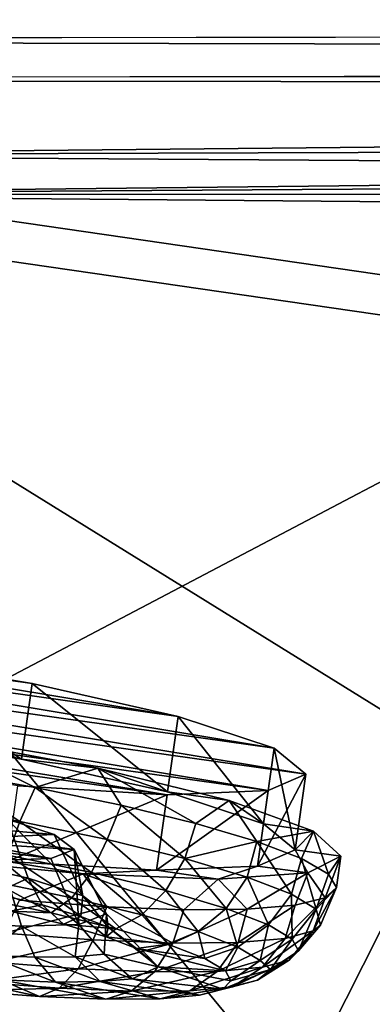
# Model space of a CAD drawing. Header units: metres. Extents: x -1651 to 0, y -1070 to 0.
# Tile 50 of 113: x -1030 to -1007, y -109 to -45. Entities that reach past the tile are written whole.
import ezdxf

# ---------------------------------------------------------------- set-up
doc = ezdxf.new("R2010")
doc.units = ezdxf.units.M

msp = doc.modelspace()

# ---------------------------------------------------------------- linework, layer by layer
at = {"layer": 'None'}
for points in [[(-1208.617432, -44.136024), (-1134.583252, -48.452602), (0, 0)], [(0, 0), (-1134.583252, -48.452602), (-423.802948, -47.347477)], [(-1134.234009, -45.864342, -3), (-1208.450439, -41.532547, -3), (-3, -3, -3)], [(-422.772034, -44.999176, -3), (-1134.234009, -45.864342, -3), (-3, -3, -3)], [(-422.772034, -44.999176, -3), (-452.166077, -47.425011, -3), (-1134.234009, -45.864342, -3)], [(-452.166077, -47.425011, -3), (-1060.271729, -53.377277, -3), (-1134.234009, -45.864342, -3)], [(-1134.583252, -48.452602), (-447.228119, -49.1884), (-423.802948, -47.347477)], [(-452.166077, -47.425011, -3), (-481.384247, -51.449856, -3), (-1060.271729, -53.377277, -3)], [(-1134.583252, -48.452602), (-1060.802246, -55.93948), (-447.228119, -49.1884)], [(-1060.802246, -55.93948), (-470.554016, -52.022148), (-447.228119, -49.1884)], [(-481.384247, -51.449856, -3), (-510.341522, -57.051674, -3), (-1060.271729, -53.377277, -3)], [(-1060.802246, -55.93948), (-493.738586, -55.843609), (-470.554016, -52.022148)], [(-1060.271729, -53.377277, -3), (-986.700134, -64.05751, -3), (-1072.084839, -108.994781, -406)], [(-1060.271729, -53.377277, -3), (-510.341522, -57.051674, -3), (-986.700134, -64.05751, -3)], [(-1060.802246, -55.93948), (-1078.394653, -107.219131, -377.175201), (-1010.869019, -116.475372, -377.175201)], [(-516.740051, -60.645893), (-493.738586, -55.843609), (-1060.802246, -55.93948)], [(-987.410156, -66.582886), (-516.740051, -60.645893), (-1060.802246, -55.93948)], [(-987.410156, -66.582886), (-1060.802246, -55.93948), (-943.775452, -128.46904, -377.175201)], [(-943.775452, -128.46904, -377.175201), (-1060.802246, -55.93948), (-1010.869019, -116.475372, -377.175201)], [(-1072.084839, -108.994781, -406), (-986.700134, -64.05751, -3), (-1013.476501, -117.099854, -406)], [(-986.700134, -64.05751, -3), (-955.190979, -127.269501, -406), (-1013.476501, -117.099854, -406)], [(-1078.394653, -107.219131, -377.175201), (-1078.561401, -108.429367, -382.385681), (-1010.869019, -116.475372, -377.175201)], [(-1078.561401, -108.429367, -382.385681), (-1078.807251, -110.541664, -387.314758), (-1011.058777, -117.677444, -382.385681)], [(-1078.561401, -108.429367, -382.385681), (-1011.058777, -117.677444, -382.385681), (-1010.869019, -116.475372, -377.175201)]]:
    msp.add_3dface(points, dxfattribs=at)
at = {"layer": 'None01'}
for points in [[(-1420.450195, -116.977798, -410), (-953.507996, -712.491272, -410), (-1404.711548, -104.637085, -410)], [(-953.507996, -712.491272, -430), (-1420.450195, -116.977798, -430), (-1404.711548, -104.637085, -430)], [(-1404.711548, -104.637085, -410), (-953.507996, -712.491272, -410), (-937.769287, -700.150574, -410)], [(-937.769287, -700.150574, -410), (-937.769287, -700.150574, -430), (-1404.711548, -104.637085, -410)], [(-937.769287, -700.150574, -430), (-1404.711548, -104.637085, -430), (-1404.711548, -104.637085, -410)], [(-953.507996, -712.491272, -430), (-1404.711548, -104.637085, -430), (-937.769287, -700.150574, -430)]]:
    msp.add_3dface(points, dxfattribs=at)
at = {"layer": 'None012311'}
for points in [[(-1068.352783, -84.239456, -239.815536), (-1011.643555, -93.646935, -251.148911), (-1070.796387, -85.301071, -251.161377)], [(-1061.778564, -83.974754, -230.19606), (-1013.702698, -91.950027, -239.804031), (-1068.352783, -84.239456, -239.815536)], [(-1013.702698, -91.950027, -239.804031), (-1011.643555, -93.646935, -251.148911), (-1068.352783, -84.239456, -239.815536)], [(-1052.074341, -84.547256, -223.76741), (-1019.951111, -89.876167, -230.187256), (-1061.778564, -83.974754, -230.19606)], [(-1019.951111, -89.876167, -230.187256), (-1013.702698, -91.950027, -239.804031), (-1061.778564, -83.974754, -230.19606)], [(-1040.717651, -85.86982, -221.508301), (-1029.4375, -87.741081, -223.762634), (-1052.074341, -84.547256, -223.76741)], [(-1029.4375, -87.741081, -223.762634), (-1019.951111, -89.876167, -230.187256), (-1052.074341, -84.547256, -223.76741)], [(-1011.643555, -93.646935, -251.148911), (-1014.087158, -94.708549, -262.494751), (-1070.796387, -85.301071, -251.161377)], [(-1070.796387, -85.301071, -251.161377), (-1014.087158, -94.708549, -262.494751), (-1068.737183, -86.997978, -262.506256)], [(-1041.411133, -90.783882, -220.899139), (-1030.130981, -92.655151, -223.153488), (-1040.717651, -85.86982, -221.508301)], [(-1030.130981, -92.655151, -223.153488), (-1029.4375, -87.741081, -223.762634), (-1040.717651, -85.86982, -221.508301)], [(-1014.087158, -94.708549, -262.494751), (-1020.661438, -94.973251, -272.114227), (-1068.737183, -86.997978, -262.506256)], [(-1068.737183, -86.997978, -262.506256), (-1020.661438, -94.973251, -272.114227), (-1062.48877, -89.071838, -272.123016)], [(-1030.130981, -92.655151, -223.153488), (-1020.644592, -94.790237, -229.578094), (-1029.4375, -87.741081, -223.762634)], [(-1020.644592, -94.790237, -229.578094), (-1019.951111, -89.876167, -230.187256), (-1029.4375, -87.741081, -223.762634)], [(-1020.661438, -94.973251, -272.114227), (-1030.365601, -94.400749, -278.542877), (-1062.48877, -89.071838, -272.123016)], [(-1020.644592, -94.790237, -229.578094), (-1014.396179, -96.86409, -239.19487), (-1019.951111, -89.876167, -230.187256)], [(-1014.396179, -96.86409, -239.19487), (-1013.702698, -91.950027, -239.804031), (-1019.951111, -89.876167, -230.187256)], [(-1041.411133, -90.783882, -220.899139), (-1035.717407, -91.279549, -218.415939), (-1030.130981, -92.655151, -223.153488)], [(-1035.717407, -91.279549, -218.415939), (-1025.161255, -93.249283, -222.28891), (-1030.130981, -92.655151, -223.153488)], [(-1035.717407, -91.279549, -218.415939), (-1035.306396, -93.411385, -218.296936), (-1029.2323, -94.49852, -220.152176)], [(-1035.717407, -91.279549, -218.415939), (-1029.2323, -94.49852, -220.152176), (-1025.161255, -93.249283, -222.28891)], [(-1014.396179, -96.86409, -239.19487), (-1012.337036, -98.560997, -250.539749), (-1013.702698, -91.950027, -239.804031)], [(-1012.337036, -98.560997, -250.539749), (-1011.643555, -93.646935, -251.148911), (-1013.702698, -91.950027, -239.804031)], [(-1030.130981, -92.655151, -223.153488), (-1025.161255, -93.249283, -222.28891), (-1020.644592, -94.790237, -229.578094)], [(-1030.238525, -96.720818, -220.194458), (-1035.306396, -93.411385, -218.296936), (-1036.164063, -95.672035, -218.479538)], [(-1029.2323, -94.49852, -220.152176), (-1035.306396, -93.411385, -218.296936), (-1030.238525, -96.720818, -220.194458)], [(-1029.2323, -94.49852, -220.152176), (-1023.656433, -95.658943, -223.165817), (-1025.161255, -93.249283, -222.28891)], [(-1025.161255, -93.249283, -222.28891), (-1016.625732, -95.356369, -229.570114), (-1020.644592, -94.790237, -229.578094)], [(-1025.161255, -93.249283, -222.28891), (-1023.656433, -95.658943, -223.165817), (-1018.793091, -96.848053, -227.222046)], [(-1025.161255, -93.249283, -222.28891), (-1018.793091, -96.848053, -227.222046), (-1016.625732, -95.356369, -229.570114)], [(-1014.087158, -94.708549, -262.494751), (-1011.643555, -93.646935, -251.148911), (-1014.780579, -99.62262, -261.88559)], [(-1011.643555, -93.646935, -251.148911), (-1012.337036, -98.560997, -250.539749), (-1014.780579, -99.62262, -261.88559)], [(-1030.365601, -94.400749, -278.542877), (-1020.661438, -94.973251, -272.114227), (-1031.059082, -99.314812, -277.933716)], [(-1024.558716, -97.891052, -223.168945), (-1029.2323, -94.49852, -220.152176), (-1030.238525, -96.720818, -220.194458)], [(-1023.656433, -95.658943, -223.165817), (-1029.2323, -94.49852, -220.152176), (-1024.558716, -97.891052, -223.168945)], [(-1020.661438, -94.973251, -272.114227), (-1014.087158, -94.708549, -262.494751), (-1021.354919, -99.887321, -271.505066)], [(-1014.087158, -94.708549, -262.494751), (-1014.780579, -99.62262, -261.88559), (-1021.354919, -99.887321, -271.505066)], [(-1020.661438, -94.973251, -272.114227), (-1021.354919, -99.887321, -271.505066), (-1031.059082, -99.314812, -277.933716)], [(-1020.644592, -94.790237, -229.578094), (-1016.625732, -95.356369, -229.570114), (-1014.396179, -96.86409, -239.19487)], [(-1018.793091, -96.848053, -227.222046), (-1014.829224, -98.020149, -232.165009), (-1016.625732, -95.356369, -229.570114)], [(-1016.625732, -95.356369, -229.570114), (-1011.140198, -97.346672, -239.381302), (-1014.396179, -96.86409, -239.19487)], [(-1016.625732, -95.356369, -229.570114), (-1014.829224, -98.020149, -232.165009), (-1011.140198, -97.346672, -239.381302)], [(-1031.027588, -98.903687, -221.128647), (-1030.238525, -96.720818, -220.194458), (-1036.164063, -95.672035, -218.479538)], [(-1019.513855, -99.119156, -227.333145), (-1023.656433, -95.658943, -223.165817), (-1024.558716, -97.891052, -223.168945)], [(-1018.793091, -96.848053, -227.222046), (-1023.656433, -95.658943, -223.165817), (-1019.513855, -99.119156, -227.333145)], [(-1031.049927, -96.564354, -239.319031), (-1029.697144, -100.407791, -236.983688), (-1034.865112, -99.225815, -233.331772)], [(-1031.049927, -96.564354, -239.319031), (-1033.092773, -97.125778, -246.173691), (-1028.005005, -97.550987, -243.811905)], [(-1028.005005, -97.550987, -243.811905), (-1026.141602, -101.559288, -242.22525), (-1031.049927, -96.564354, -239.319031)], [(-1026.141602, -101.559288, -242.22525), (-1029.697144, -100.407791, -236.983688), (-1031.049927, -96.564354, -239.319031)], [(-1033.092773, -97.125778, -246.173691), (-1032.268311, -97.753662, -250.300232), (-1028.005005, -97.550987, -243.811905)], [(-1025.575439, -100.027023, -223.983917), (-1030.238525, -96.720818, -220.194458), (-1031.027588, -98.903687, -221.128647)], [(-1025.575439, -100.027023, -223.983917), (-1024.558716, -97.891052, -223.168945), (-1030.238525, -96.720818, -220.194458)], [(-1014.829224, -98.020149, -232.165009), (-1018.793091, -96.848053, -227.222046), (-1019.513855, -99.119156, -227.333145)], [(-1014.396179, -96.86409, -239.19487), (-1011.140198, -97.346672, -239.381302), (-1012.337036, -98.560997, -250.539749)], [(-1032.268311, -97.753662, -250.300232), (-1033.232666, -98.129158, -254.427155), (-1026.698242, -98.539543, -250.299057)], [(-1028.005005, -97.550987, -243.811905), (-1032.268311, -97.753662, -250.300232), (-1026.698242, -98.539543, -250.299057)], [(-1028.005005, -97.550987, -243.811905), (-1026.698242, -98.539543, -250.299057), (-1026.141602, -101.559288, -242.22525)], [(-1024.558716, -97.891052, -223.168945), (-1025.575439, -100.027023, -223.983917), (-1020.732727, -101.20591, -227.981232)], [(-1019.513855, -99.119156, -227.333145), (-1024.558716, -97.891052, -223.168945), (-1020.732727, -101.20591, -227.981232)], [(-1014.829224, -98.020149, -232.165009), (-1011.917114, -99.130203, -237.804718), (-1011.140198, -97.346672, -239.381302)], [(-1011.140198, -97.346672, -239.381302), (-1009.366455, -98.980118, -250.539124), (-1012.337036, -98.560997, -250.539749)], [(-1011.140198, -97.346672, -239.381302), (-1011.917114, -99.130203, -237.804718), (-1010.168701, -100.135544, -243.924454)], [(-1009.366455, -98.980118, -250.539124), (-1011.140198, -97.346672, -239.381302), (-1010.168701, -100.135544, -243.924454)], [(-1033.232666, -98.129158, -254.427155), (-1035.293701, -98.198624, -257.333801), (-1028.224731, -99.128357, -256.786804)], [(-1028.224731, -99.128357, -256.786804), (-1035.293701, -98.198624, -257.333801), (-1031.421997, -99.234291, -261.281006)], [(-1026.698242, -98.539543, -250.299057), (-1033.232666, -98.129158, -254.427155), (-1028.224731, -99.128357, -256.786804)], [(-1026.698242, -98.539543, -250.299057), (-1028.224731, -99.128357, -256.786804), (-1026.39917, -103.407547, -257.428436)], [(-1026.698242, -98.539543, -250.299057), (-1024.607178, -102.718071, -249.826492), (-1026.141602, -101.559288, -242.22525)], [(-1024.607178, -102.718071, -249.826492), (-1026.698242, -98.539543, -250.299057), (-1026.39917, -103.407547, -257.428436)], [(-1019.513855, -99.119156, -227.333145), (-1015.445313, -100.328804, -232.459854), (-1014.829224, -98.020149, -232.165009)], [(-1015.445313, -100.328804, -232.459854), (-1012.574036, -101.44593, -238.203094), (-1014.829224, -98.020149, -232.165009)], [(-1014.829224, -98.020149, -232.165009), (-1012.574036, -101.44593, -238.203094), (-1011.917114, -99.130203, -237.804718)], [(-1012.337036, -98.560997, -250.539749), (-1011.518311, -100.0597, -261.697784), (-1014.780579, -99.62262, -261.88559)], [(-1012.337036, -98.560997, -250.539749), (-1009.366455, -98.980118, -250.539124), (-1011.518311, -100.0597, -261.697784)], [(-1026.118652, -100.118904, -278.796204), (-1036.80603, -99.091393, -282.673645), (-1031.059082, -99.314812, -277.933716)], [(-1036.80603, -99.091393, -282.673645), (-1026.118652, -100.118904, -278.796204), (-1030.25354, -101.827065, -280.434387)], [(-1035.424072, -103.236893, -266.325653), (-1030.132324, -103.530685, -262.671539), (-1031.421997, -99.234291, -261.281006)], [(-1034.865112, -99.225815, -233.331772), (-1029.697144, -100.407791, -236.983688), (-1031.892456, -101.387054, -233.06102)], [(-1031.973999, -100.626884, -222.676254), (-1026.854614, -101.681656, -225.357269), (-1031.027588, -98.903687, -221.128647)], [(-1026.39917, -103.407547, -257.428436), (-1028.224731, -99.128357, -256.786804), (-1031.421997, -99.234291, -261.281006)], [(-1031.421997, -99.234291, -261.281006), (-1030.132324, -103.530685, -262.671539), (-1026.39917, -103.407547, -257.428436)], [(-1026.854614, -101.681656, -225.357269), (-1025.575439, -100.027023, -223.983917), (-1031.027588, -98.903687, -221.128647)], [(-1020.732727, -101.20591, -227.981232), (-1016.827271, -102.367081, -232.902481), (-1019.513855, -99.119156, -227.333145)], [(-1016.827271, -102.367081, -232.902481), (-1015.445313, -100.328804, -232.459854), (-1019.513855, -99.119156, -227.333145)], [(-1012.574036, -101.44593, -238.203094), (-1010.963074, -102.413132, -244.171616), (-1011.917114, -99.130203, -237.804718)], [(-1011.917114, -99.130203, -237.804718), (-1010.963074, -102.413132, -244.171616), (-1010.168701, -100.135544, -243.924454)], [(-1011.518311, -100.0597, -261.697784), (-1009.366455, -98.980118, -250.539124), (-1010.384338, -101.683067, -256.6539)], [(-1010.384338, -101.683067, -256.6539), (-1009.366455, -98.980118, -250.539124), (-1009.651123, -100.997543, -250.289047)], [(-1009.651123, -100.997543, -250.289047), (-1009.366455, -98.980118, -250.539124), (-1010.168701, -100.135544, -243.924454)], [(-1021.354919, -99.887321, -271.505066), (-1026.118652, -100.118904, -278.796204), (-1031.059082, -99.314812, -277.933716)], [(-1017.336243, -100.455193, -271.511353), (-1026.118652, -100.118904, -278.796204), (-1021.354919, -99.887321, -271.505066)], [(-1014.780579, -99.62262, -261.88559), (-1017.336243, -100.455193, -271.511353), (-1021.354919, -99.887321, -271.505066)], [(-1011.518311, -100.0597, -261.697784), (-1017.336243, -100.455193, -271.511353), (-1014.780579, -99.62262, -261.88559)], [(-1031.892456, -101.387054, -233.06102), (-1029.697144, -100.407791, -236.983688), (-1028.781006, -102.144508, -235.629349)], [(-1030.25354, -101.827065, -280.434387), (-1026.118652, -100.118904, -278.796204), (-1024.575562, -102.254456, -277.418365)], [(-1029.697144, -100.407791, -236.983688), (-1026.271606, -102.890579, -238.791321), (-1028.781006, -102.144508, -235.629349)], [(-1029.697144, -100.407791, -236.983688), (-1026.141602, -101.559288, -242.22525), (-1026.271606, -102.890579, -238.791321)], [(-1022.307495, -102.788597, -229.110626), (-1025.575439, -100.027023, -223.983917), (-1026.854614, -101.681656, -225.357269)], [(-1026.118652, -100.118904, -278.796204), (-1019.574768, -102.457077, -273.360046), (-1024.575562, -102.254456, -277.418365)], [(-1026.118652, -100.118904, -278.796204), (-1017.336243, -100.455193, -271.511353), (-1019.574768, -102.457077, -273.360046)], [(-1020.732727, -101.20591, -227.981232), (-1025.575439, -100.027023, -223.983917), (-1022.307495, -102.788597, -229.110626)], [(-1017.336243, -100.455193, -271.511353), (-1015.443359, -102.427132, -268.415405), (-1019.574768, -102.457077, -273.360046)], [(-1017.336243, -100.455193, -271.511353), (-1011.518311, -100.0597, -261.697784), (-1015.443359, -102.427132, -268.415405)], [(-1016.827271, -102.367081, -232.902481), (-1014.071045, -103.439438, -238.415558), (-1015.445313, -100.328804, -232.459854)], [(-1014.071045, -103.439438, -238.415558), (-1012.574036, -101.44593, -238.203094), (-1015.445313, -100.328804, -232.459854)], [(-1011.518311, -100.0597, -261.697784), (-1012.340149, -102.165787, -262.774414), (-1015.443359, -102.427132, -268.415405)], [(-1012.340149, -102.165787, -262.774414), (-1011.518311, -100.0597, -261.697784), (-1010.384338, -101.683067, -256.6539)], [(-1010.963074, -102.413132, -244.171616), (-1009.651123, -100.997543, -250.289047), (-1010.168701, -100.135544, -243.924454)], [(-1032.937744, -101.686272, -224.583832), (-1028.203491, -102.661682, -227.06311), (-1031.973999, -100.626884, -222.676254)], [(-1028.203491, -102.661682, -227.06311), (-1026.854614, -101.681656, -225.357269), (-1031.973999, -100.626884, -222.676254)], [(-1010.384338, -101.683067, -256.6539), (-1009.651123, -100.997543, -250.289047), (-1011.160767, -103.831909, -255.84201)], [(-1011.160767, -103.831909, -255.84201), (-1009.651123, -100.997543, -250.289047), (-1010.680847, -103.448502, -249.973633)], [(-1010.680847, -103.448502, -249.973633), (-1009.651123, -100.997543, -250.289047), (-1010.963074, -102.413132, -244.171616)], [(-1032.937744, -101.686272, -224.583832), (-1030.851685, -102.542213, -231.100739), (-1028.203491, -102.661682, -227.06311)], [(-1031.892456, -101.387054, -233.06102), (-1028.781006, -102.144508, -235.629349), (-1030.851685, -102.542213, -231.100739)], [(-1028.203491, -102.661682, -227.06311), (-1023.998535, -103.685326, -230.534042), (-1026.854614, -101.681656, -225.357269)], [(-1023.998535, -103.685326, -230.534042), (-1022.307495, -102.788597, -229.110626), (-1026.854614, -101.681656, -225.357269)], [(-1026.141602, -101.559288, -242.22525), (-1024.500732, -103.579582, -242.333542), (-1026.271606, -102.890579, -238.791321)], [(-1026.141602, -101.559288, -242.22525), (-1024.607178, -102.718071, -249.826492), (-1024.500732, -103.579582, -242.333542)], [(-1022.307495, -102.788597, -229.110626), (-1018.640381, -103.878899, -233.731522), (-1020.732727, -101.20591, -227.981232)], [(-1018.640381, -103.878899, -233.731522), (-1016.827271, -102.367081, -232.902481), (-1020.732727, -101.20591, -227.981232)], [(-1012.524658, -104.367874, -244.144882), (-1012.574036, -101.44593, -238.203094), (-1014.071045, -103.439438, -238.415558)], [(-1012.340149, -102.165787, -262.774414), (-1010.384338, -101.683067, -256.6539), (-1012.973999, -104.315987, -261.811249)], [(-1012.973999, -104.315987, -261.811249), (-1010.384338, -101.683067, -256.6539), (-1011.160767, -103.831909, -255.84201)], [(-1012.524658, -104.367874, -244.144882), (-1010.963074, -102.413132, -244.171616), (-1012.574036, -101.44593, -238.203094)], [(-1030.25354, -101.827065, -280.434387), (-1024.575562, -102.254456, -277.418365), (-1031.248779, -103.970436, -279.827454)], [(-1031.248779, -103.970436, -279.827454), (-1024.575562, -102.254456, -277.418365), (-1025.46814, -104.41716, -276.850555)], [(-1028.781006, -102.144508, -235.629349), (-1027.399902, -103.382492, -233.949905), (-1030.851685, -102.542213, -231.100739)], [(-1028.781006, -102.144508, -235.629349), (-1026.271606, -102.890579, -238.791321), (-1027.399902, -103.382492, -233.949905)], [(-1024.575562, -102.254456, -277.418365), (-1020.282166, -104.632515, -272.684204), (-1025.46814, -104.41716, -276.850555)], [(-1024.575562, -102.254456, -277.418365), (-1019.574768, -102.457077, -273.360046), (-1020.282166, -104.632515, -272.684204)], [(-1019.574768, -102.457077, -273.360046), (-1015.443359, -102.427132, -268.415405), (-1020.282166, -104.632515, -272.684204)], [(-1020.282166, -104.632515, -272.684204), (-1015.443359, -102.427132, -268.415405), (-1016.039917, -104.595436, -267.555756)], [(-1018.640381, -103.878899, -233.731522), (-1016.052368, -104.885803, -238.908127), (-1016.827271, -102.367081, -232.902481)], [(-1016.052368, -104.885803, -238.908127), (-1014.071045, -103.439438, -238.415558), (-1016.827271, -102.367081, -232.902481)], [(-1015.443359, -102.427132, -268.415405), (-1012.340149, -102.165787, -262.774414), (-1016.039917, -104.595436, -267.555756)], [(-1016.039917, -104.595436, -267.555756), (-1012.340149, -102.165787, -262.774414), (-1012.973999, -104.315987, -261.811249)], [(-1012.106812, -105.12117, -249.746124), (-1010.963074, -102.413132, -244.171616), (-1012.524658, -104.367874, -244.144882)], [(-1012.106812, -105.12117, -249.746124), (-1010.680847, -103.448502, -249.973633), (-1010.963074, -102.413132, -244.171616)], [(-1030.851685, -102.542213, -231.100739), (-1027.399902, -103.382492, -233.949905), (-1028.203491, -102.661682, -227.06311)], [(-1028.203491, -102.661682, -227.06311), (-1027.399902, -103.382492, -233.949905), (-1023.998535, -103.685326, -230.534042)], [(-1026.271606, -102.890579, -238.791321), (-1024.616211, -104.210136, -237.457642), (-1027.399902, -103.382492, -233.949905)], [(-1024.607178, -102.718071, -249.826492), (-1026.39917, -103.407547, -257.428436), (-1024.747437, -105.349731, -256.894226)], [(-1026.271606, -102.890579, -238.791321), (-1024.500732, -103.579582, -242.333542), (-1024.616211, -104.210136, -237.457642)], [(-1024.747437, -105.349731, -256.894226), (-1021.251648, -106.173172, -249.463303), (-1024.607178, -102.718071, -249.826492)], [(-1024.607178, -102.718071, -249.826492), (-1021.251648, -106.173172, -249.463303), (-1024.500732, -103.579582, -242.333542)], [(-1023.998535, -103.685326, -230.534042), (-1020.607361, -104.693588, -234.807236), (-1022.307495, -102.788597, -229.110626)], [(-1020.607361, -104.693588, -234.807236), (-1018.640381, -103.878899, -233.731522), (-1022.307495, -102.788597, -229.110626)], [(-1030.132324, -103.530685, -262.671539), (-1035.424072, -103.236893, -266.325653), (-1032.453369, -105.412125, -266.169922)], [(-1029.254883, -105.544952, -263.60025), (-1030.132324, -103.530685, -262.671539), (-1032.453369, -105.412125, -266.169922)], [(-1026.39917, -103.407547, -257.428436), (-1030.132324, -103.530685, -262.671539), (-1026.638306, -105.522079, -260.437225)], [(-1030.132324, -103.530685, -262.671539), (-1029.254883, -105.544952, -263.60025), (-1026.638306, -105.522079, -260.437225)], [(-1027.399902, -103.382492, -233.949905), (-1024.616211, -104.210136, -237.457642), (-1023.998535, -103.685326, -230.534042)], [(-1026.39917, -103.407547, -257.428436), (-1026.638306, -105.522079, -260.437225), (-1024.747437, -105.349731, -256.894226)], [(-1024.500732, -103.579582, -242.333542), (-1022.651672, -104.97448, -241.387207), (-1024.616211, -104.210136, -237.457642)], [(-1024.616211, -104.210136, -237.457642), (-1020.607361, -104.693588, -234.807236), (-1023.998535, -103.685326, -230.534042)], [(-1024.500732, -103.579582, -242.333542), (-1021.251648, -106.173172, -249.463303), (-1022.651672, -104.97448, -241.387207)], [(-1014.600342, -105.757584, -244.287781), (-1014.071045, -103.439438, -238.415558), (-1016.052368, -104.885803, -238.908127)], [(-1014.600342, -105.757584, -244.287781), (-1012.524658, -104.367874, -244.144882), (-1014.071045, -103.439438, -238.415558)], [(-1011.160767, -103.831909, -255.84201), (-1010.680847, -103.448502, -249.973633), (-1012.714417, -105.729797, -255.347595)], [(-1010.680847, -103.448502, -249.973633), (-1012.106812, -105.12117, -249.746124), (-1012.714417, -105.729797, -255.347595)], [(-1031.248779, -103.970436, -279.827454), (-1025.46814, -104.41716, -276.850555), (-1031.997437, -105.86277, -278.371796)], [(-1024.616211, -104.210136, -237.457642), (-1022.651672, -104.97448, -241.387207), (-1020.607361, -104.693588, -234.807236)], [(-1020.607361, -104.693588, -234.807236), (-1018.21405, -105.624725, -239.594315), (-1018.640381, -103.878899, -233.731522)], [(-1018.21405, -105.624725, -239.594315), (-1016.052368, -104.885803, -238.908127), (-1018.640381, -103.878899, -233.731522)], [(-1014.455017, -106.194473, -261.077606), (-1017.398071, -106.462715, -266.591888), (-1012.973999, -104.315987, -261.811249)], [(-1017.398071, -106.462715, -266.591888), (-1016.039917, -104.595436, -267.555756), (-1012.973999, -104.315987, -261.811249)], [(-1013.940125, -106.341789, -249.566681), (-1012.524658, -104.367874, -244.144882), (-1014.600342, -105.757584, -244.287781)], [(-1012.714417, -105.729797, -255.347595), (-1014.455017, -106.194473, -261.077606), (-1011.160767, -103.831909, -255.84201)], [(-1014.455017, -106.194473, -261.077606), (-1012.973999, -104.315987, -261.811249), (-1011.160767, -103.831909, -255.84201)], [(-1013.940125, -106.341789, -249.566681), (-1012.106812, -105.12117, -249.746124), (-1012.524658, -104.367874, -244.144882)], [(-1025.46814, -104.41716, -276.850555), (-1026.448486, -106.291588, -275.514221), (-1031.997437, -105.86277, -278.371796)], [(-1025.46814, -104.41716, -276.850555), (-1020.282166, -104.632515, -272.684204), (-1026.448486, -106.291588, -275.514221)], [(-1020.282166, -104.632515, -272.684204), (-1021.470276, -106.498314, -271.514832), (-1026.448486, -106.291588, -275.514221)], [(-1022.651672, -104.97448, -241.387207), (-1018.21405, -105.624725, -239.594315), (-1020.607361, -104.693588, -234.807236)], [(-1021.251648, -106.173172, -249.463303), (-1016.871277, -106.430908, -244.569168), (-1022.651672, -104.97448, -241.387207)], [(-1022.651672, -104.97448, -241.387207), (-1016.871277, -106.430908, -244.569168), (-1018.21405, -105.624725, -239.594315)], [(-1017.398071, -106.462715, -266.591888), (-1021.470276, -106.498314, -271.514832), (-1016.039917, -104.595436, -267.555756)], [(-1021.470276, -106.498314, -271.514832), (-1020.282166, -104.632515, -272.684204), (-1016.039917, -104.595436, -267.555756)], [(-1016.871277, -106.430908, -244.569168), (-1016.052368, -104.885803, -238.908127), (-1018.21405, -105.624725, -239.594315)], [(-1016.871277, -106.430908, -244.569168), (-1014.600342, -105.757584, -244.287781), (-1016.052368, -104.885803, -238.908127)], [(-1031.473877, -107.007416, -267.830048), (-1027.925659, -107.154762, -264.979401), (-1032.453369, -105.412125, -266.169922)], [(-1032.453369, -105.412125, -266.169922), (-1027.925659, -107.154762, -264.979401), (-1029.254883, -105.544952, -263.60025)], [(-1029.254883, -105.544952, -263.60025), (-1025.023071, -107.129395, -261.47049), (-1026.638306, -105.522079, -260.437225)], [(-1027.925659, -107.154762, -264.979401), (-1025.023071, -107.129395, -261.47049), (-1029.254883, -105.544952, -263.60025)], [(-1026.638306, -105.522079, -260.437225), (-1022.925354, -106.938194, -257.54007), (-1024.747437, -105.349731, -256.894226)], [(-1025.023071, -107.129395, -261.47049), (-1022.925354, -106.938194, -257.54007), (-1026.638306, -105.522079, -260.437225)], [(-1022.925354, -106.938194, -257.54007), (-1021.251648, -106.173172, -249.463303), (-1024.747437, -105.349731, -256.894226)], [(-1012.714417, -105.729797, -255.347595), (-1012.106812, -105.12117, -249.746124), (-1014.778564, -107.036385, -254.806763)], [(-1012.106812, -105.12117, -249.746124), (-1013.940125, -106.341789, -249.566681), (-1014.778564, -107.036385, -254.806763)], [(-1031.997437, -105.86277, -278.371796), (-1026.448486, -106.291588, -275.514221), (-1032.884644, -107.16124, -276.425781)], [(-1026.448486, -106.291588, -275.514221), (-1027.674316, -107.563889, -273.742584), (-1032.884644, -107.16124, -276.425781)], [(-1026.448486, -106.291588, -275.514221), (-1021.470276, -106.498314, -271.514832), (-1027.674316, -107.563889, -273.742584)], [(-1021.251648, -106.173172, -249.463303), (-1022.925354, -106.938194, -257.54007), (-1017.036072, -107.61348, -254.296646)], [(-1021.251648, -106.173172, -249.463303), (-1016.508545, -107.084999, -249.432816), (-1016.871277, -106.430908, -244.569168)], [(-1017.036072, -107.61348, -254.296646), (-1016.508545, -107.084999, -249.432816), (-1021.251648, -106.173172, -249.463303)], [(-1016.412903, -107.472702, -260.187073), (-1019.176331, -107.724571, -265.364807), (-1014.455017, -106.194473, -261.077606)], [(-1019.176331, -107.724571, -265.364807), (-1017.398071, -106.462715, -266.591888), (-1014.455017, -106.194473, -261.077606)], [(-1016.508545, -107.084999, -249.432816), (-1014.600342, -105.757584, -244.287781), (-1016.871277, -106.430908, -244.569168)], [(-1016.508545, -107.084999, -249.432816), (-1013.940125, -106.341789, -249.566681), (-1014.600342, -105.757584, -244.287781)], [(-1014.778564, -107.036385, -254.806763), (-1016.412903, -107.472702, -260.187073), (-1012.714417, -105.729797, -255.347595)], [(-1016.412903, -107.472702, -260.187073), (-1014.455017, -106.194473, -261.077606), (-1012.714417, -105.729797, -255.347595)], [(-1028.961548, -108.101295, -271.807617), (-1035.429077, -106.701767, -269.866852), (-1033.779785, -107.728943, -274.288879)], [(-1031.473877, -107.007416, -267.830048), (-1035.429077, -106.701767, -269.866852), (-1028.961548, -108.101295, -271.807617)], [(-1021.470276, -106.498314, -271.514832), (-1023, -107.757996, -269.987274), (-1027.674316, -107.563889, -273.742584)], [(-1022.925354, -106.938194, -257.54007), (-1025.023071, -107.129395, -261.47049), (-1018.547424, -108.016968, -259.272095)], [(-1019.176331, -107.724571, -265.364807), (-1023, -107.757996, -269.987274), (-1017.398071, -106.462715, -266.591888)], [(-1023, -107.757996, -269.987274), (-1021.470276, -106.498314, -271.514832), (-1017.398071, -106.462715, -266.591888)], [(-1022.925354, -106.938194, -257.54007), (-1018.547424, -108.016968, -259.272095), (-1017.036072, -107.61348, -254.296646)], [(-1014.778564, -107.036385, -254.806763), (-1013.940125, -106.341789, -249.566681), (-1017.036072, -107.61348, -254.296646)], [(-1013.940125, -106.341789, -249.566681), (-1016.508545, -107.084999, -249.432816), (-1017.036072, -107.61348, -254.296646)], [(-1027.674316, -107.563889, -273.742584), (-1033.779785, -107.728943, -274.288879), (-1032.884644, -107.16124, -276.425781)], [(-1028.961548, -108.101295, -271.807617), (-1033.779785, -107.728943, -274.288879), (-1027.674316, -107.563889, -273.742584)], [(-1028.961548, -108.101295, -271.807617), (-1024.638916, -108.2808, -268.334869), (-1031.473877, -107.007416, -267.830048)], [(-1024.638916, -108.2808, -268.334869), (-1027.925659, -107.154762, -264.979401), (-1031.473877, -107.007416, -267.830048)], [(-1027.674316, -107.563889, -273.742584), (-1023, -107.757996, -269.987274), (-1028.961548, -108.101295, -271.807617)], [(-1025.023071, -107.129395, -261.47049), (-1027.925659, -107.154762, -264.979401), (-1021.102966, -108.249886, -264.060242)], [(-1027.925659, -107.154762, -264.979401), (-1024.638916, -108.2808, -268.334869), (-1021.102966, -108.249886, -264.060242)], [(-1025.023071, -107.129395, -261.47049), (-1021.102966, -108.249886, -264.060242), (-1018.547424, -108.016968, -259.272095)], [(-1018.547424, -108.016968, -259.272095), (-1021.102966, -108.249886, -264.060242), (-1016.412903, -107.472702, -260.187073)], [(-1021.102966, -108.249886, -264.060242), (-1019.176331, -107.724571, -265.364807), (-1016.412903, -107.472702, -260.187073)], [(-1017.036072, -107.61348, -254.296646), (-1018.547424, -108.016968, -259.272095), (-1014.778564, -107.036385, -254.806763)], [(-1018.547424, -108.016968, -259.272095), (-1016.412903, -107.472702, -260.187073), (-1014.778564, -107.036385, -254.806763)], [(-1023, -107.757996, -269.987274), (-1024.638916, -108.2808, -268.334869), (-1028.961548, -108.101295, -271.807617)], [(-1021.102966, -108.249886, -264.060242), (-1024.638916, -108.2808, -268.334869), (-1019.176331, -107.724571, -265.364807)], [(-1024.638916, -108.2808, -268.334869), (-1023, -107.757996, -269.987274), (-1019.176331, -107.724571, -265.364807)]]:
    msp.add_3dface(points, dxfattribs=at)

doc.saveas('drawing.dxf')
